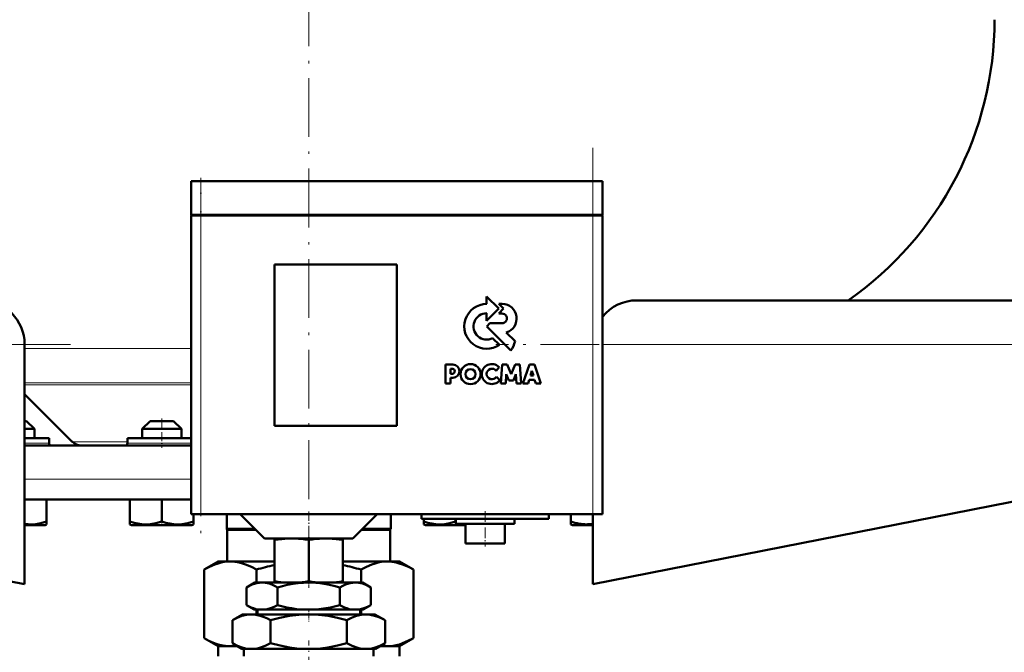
# Model space of a CAD drawing. Extents: x -1976 to 2357, y -1962 to 888.
# Tile 33 of 53: x 88 to 289, y -248 to -119. Entities that reach past the tile are written whole.
import ezdxf

# ---------------------------------------------------------------- set-up
doc = ezdxf.new("R2010")
doc.units = 0
doc.linetypes.add('DASHDOT', pattern=[18.5, 12, -3, 0.5, -3])

msp = doc.modelspace()

# ---------------------------------------------------------------- linework, layer by layer
at = {"color": 7, "linetype": 'DASHDOT', "lineweight": 18}
for p, q in [((146.57, 276.48), (146.57, -227.81)), ((204.56, -226.39), (204.56, -144.79)), ((124.56, -152.49), (124.56, -225.69)), ((97.92, -184.93), (-14.29, -184.93)), ((446.37, -184.93), (184.76, -184.93))]:
    msp.add_line(p, q, dxfattribs=at)
at = {"color": 7, "lineweight": 50}
for p, q in [((124.56, -151.59), (122.56, -151.59)), ((122.56, -158.49), (122.56, -151.59)), ((124.56, -151.59), (204.56, -151.59)), ((206.56, -151.59), (204.56, -151.59)), ((206.56, -158.49), (206.56, -151.59)), ((124.56, -158.49), (122.56, -158.49)), ((122.56, -158.59), (123.15, -158.59)), ((122.56, -158.59), (122.56, -219.59)), ((122.66, -158.59), (122.66, -158.49)), ((123.15, -158.59), (124.56, -158.59)), ((124.56, -158.49), (204.56, -158.49)), ((204.56, -158.59), (124.56, -158.59)), ((206.56, -158.49), (204.56, -158.49)), ((204.56, -158.59), (205.98, -158.59)), ((205.98, -158.59), (206.56, -158.59)), ((206.46, -158.59), (206.46, -158.49)), ((206.56, -219.59), (206.56, -158.59)), ((139.56, -201.59), (139.56, -168.59)), ((139.56, -168.59), (164.56, -168.59)), ((164.56, -168.59), (164.56, -201.59)), ((185.36, -177.62), (182.89, -175.15)), ((182.89, -175.15), (182.89, -176.67)), ((185.35, -176.63), (186.35, -177.62)), ((186.08, -176.63), (185.35, -176.63)), ((415.57, -175.93), (213.57, -175.93)), ((182.89, -180.08), (185.36, -177.62)), ((182.89, -178.56), (182.89, -180.08)), ((186.35, -177.62), (185.37, -178.62)), ((185.37, -178.62), (186.02, -178.62)), ((183.54, -180.62), (182.91, -181.26)), ((186.02, -180.62), (183.54, -180.62)), ((182.91, -181.26), (187.85, -186.19)), ((188.69, -184.29), (186.89, -182.49)), ((185.5, -185.03), (184.11, -183.66)), ((88.57, -184.93), (88.57, -233.93)), ((176, -189.04), (174.49, -189.04)), ((174.49, -189.04), (174.49, -192.92)), ((175.54, -189.89), (175.89, -189.89)), ((175.54, -190.91), (175.54, -189.89)), ((175.89, -190.91), (175.54, -190.91)), ((184.86, -190.36), (185.42, -189.58)), ((186.07, -189.05), (185.81, -192.92)), ((187.05, -189.05), (186.07, -189.05)), ((187.87, -190.98), (187.05, -189.05)), ((188.69, -189.05), (187.87, -190.98)), ((189.67, -189.05), (188.69, -189.05)), ((189.93, -192.92), (189.67, -189.05)), ((191.61, -189.06), (190.3, -192.92)), ((192.63, -189.06), (191.61, -189.06)), ((191.81, -191.27), (192.14, -190.31)), ((192.14, -190.31), (192.44, -191.27)), ((193.94, -192.92), (192.63, -189.06)), ((174.49, -192.92), (175.54, -192.92)), ((175.54, -191.76), (176, -191.76)), ((175.54, -192.92), (175.54, -191.76)), ((185.55, -192.26), (184.87, -191.57)), ((185.81, -192.92), (186.78, -192.92)), ((186.78, -192.92), (186.9, -190.99)), ((186.9, -190.99), (187.4, -192.32)), ((187.4, -192.32), (188.34, -192.32)), ((188.34, -192.32), (188.84, -190.99)), ((188.84, -190.99), (188.97, -192.92)), ((188.97, -192.92), (189.93, -192.92)), ((190.3, -192.92), (191.35, -192.92)), ((191.35, -192.92), (191.59, -192.15)), ((191.59, -192.15), (192.66, -192.15)), ((192.44, -191.27), (191.81, -191.27)), ((192.66, -192.15), (192.9, -192.92)), ((192.9, -192.92), (193.94, -192.92)), ((98.27, -204.8), (88.57, -195.09)), ((88.97, -200.59), (88.57, -200.59)), ((88.97, -200.59), (90.57, -202.19)), ((114.17, -200.59), (112.57, -202.19)), ((118.97, -200.59), (114.17, -200.59)), ((120.57, -202.19), (118.97, -200.59)), ((90.57, -202.19), (88.57, -202.19)), ((90.57, -204.09), (90.57, -202.19)), ((120.57, -202.19), (112.57, -202.19)), ((112.57, -202.19), (112.57, -204.09)), ((120.57, -204.09), (120.57, -202.19)), ((164.56, -201.59), (139.56, -201.59)), ((93.57, -204.09), (88.57, -204.09)), ((93.57, -205.09), (93.57, -204.09)), ((113.07, -204.09), (109.57, -204.09)), ((109.57, -204.09), (109.57, -205.09)), ((122.56, -204.09), (113.07, -204.09)), ((88.57, -205.59), (122.56, -205.59)), ((204.57, -233.93), (341.57, -206.93)), ((88.57, -233.93), (-4.94, -215.5)), ((88.57, -216.59), (122.56, -216.59)), ((93.07, -216.59), (93.07, -221.12)), ((110.07, -216.59), (110.07, -221.12)), ((116.57, -216.59), (116.57, -221.12)), ((123.15, -219.59), (122.56, -219.59)), ((123.07, -219.59), (123.07, -221.12)), ((123.07, -219.59), (123.07, -221.11)), ((124.56, -219.59), (123.15, -219.59)), ((124.56, -219.59), (204.56, -219.59)), ((129.82, -219.59), (129.82, -222.59)), ((137.57, -224.59), (132.57, -219.59)), ((155.57, -224.59), (160.57, -219.59)), ((163.32, -219.59), (163.32, -222.59)), ((169.57, -219.59), (169.57, -220.59)), ((182.56, -220.59), (169.57, -220.59)), ((170.06, -220.59), (170.06, -221.12)), ((176.56, -220.59), (176.56, -221.12)), ((176.57, -220.59), (176.57, -221.59)), ((195.57, -220.59), (182.56, -220.59)), ((188.57, -220.59), (188.57, -221.59)), ((195.57, -219.59), (195.57, -220.59)), ((200.06, -219.59), (200.06, -221.11)), ((205.98, -219.59), (204.56, -219.59)), ((204.57, -219.59), (204.57, -233.93)), ((206.56, -219.59), (205.98, -219.59)), ((88.57, -221.89), (89.65, -221.89)), ((89.65, -221.89), (92.74, -221.89)), ((92.74, -221.89), (93.07, -221.7)), ((93.07, -221.12), (93.07, -221.7)), ((110.07, -221.7), (110.07, -221.12)), ((110.39, -221.89), (110.07, -221.7)), ((110.39, -221.89), (122.74, -221.89)), ((123.07, -221.7), (122.74, -221.89)), ((123.07, -221.11), (123.07, -221.56)), ((123.07, -221.12), (123.07, -221.7)), ((123.07, -221.56), (123.07, -221.7)), ((129.82, -222.59), (135.57, -222.59)), ((129.94, -222.8), (129.82, -222.59)), ((129.94, -222.8), (135.78, -222.8)), ((129.94, -222.8), (129.94, -229.29)), ((157.35, -222.8), (163.19, -222.8)), ((157.57, -222.59), (163.32, -222.59)), ((163.19, -222.8), (163.32, -222.59)), ((163.19, -222.8), (163.19, -229.29)), ((170.06, -221.7), (170.06, -221.12)), ((170.39, -221.89), (170.06, -221.7)), ((170.39, -221.89), (173.48, -221.89)), ((173.48, -221.89), (178.57, -221.89)), ((176.57, -221.59), (182.56, -221.59)), ((178.4, -221.59), (178.57, -221.61)), ((178.57, -221.59), (178.57, -225.59)), ((182.56, -221.59), (188.57, -221.59)), ((186.57, -221.59), (186.57, -225.59)), ((200.06, -221.7), (200.06, -221.11)), ((200.39, -221.89), (200.06, -221.7)), ((200.39, -221.89), (202.2, -221.89)), ((202.2, -221.89), (204.57, -221.89)), ((137.57, -224.59), (146.57, -224.59)), ((139.56, -224.87), (139.56, -224.59)), ((139.56, -224.87), (139.56, -233.31)), ((146.56, -224.86), (146.56, -233.32)), ((146.57, -224.59), (155.57, -224.59)), ((153.56, -224.59), (153.56, -224.87)), ((153.56, -224.87), (153.56, -233.31)), ((178.57, -225.59), (182.56, -225.59)), ((182.56, -225.59), (186.57, -225.59)), ((125.2, -230.94), (128.07, -229.29)), ((125.2, -244.93), (125.2, -230.94)), ((128.07, -229.29), (130.54, -229.29)), ((130.54, -229.29), (139.56, -229.29)), ((135.88, -230.94), (135.88, -233.59)), ((153.56, -229.29), (162.59, -229.29)), ((157.25, -233.59), (157.25, -230.94)), ((162.59, -229.29), (165.07, -229.29)), ((167.93, -230.94), (165.07, -229.29)), ((167.93, -230.94), (167.93, -244.93)), ((135.57, -233.59), (133.86, -234.57)), ((133.86, -238.17), (133.86, -234.57)), ((137.04, -233.59), (135.57, -233.59)), ((146.57, -233.59), (137.04, -233.59)), ((139.56, -233.59), (139.56, -233.31)), ((139.56, -233.59), (142.24, -233.59)), ((140.21, -238.17), (140.21, -234.57)), ((143.93, -233.59), (142.24, -233.59)), ((143.93, -233.59), (149.19, -233.59)), ((156.09, -233.59), (146.57, -233.59)), ((150.89, -233.59), (149.19, -233.59)), ((150.89, -233.59), (153.56, -233.59)), ((152.92, -238.17), (152.92, -234.57)), ((153.56, -233.31), (153.56, -233.59)), ((157.57, -233.59), (156.09, -233.59)), ((157.57, -233.59), (159.27, -234.57)), ((159.27, -238.17), (159.27, -234.57)), ((135.46, -239.09), (133.86, -238.17)), ((136.26, -239.09), (135.46, -239.09)), ((135.88, -239.09), (135.88, -240.09)), ((136.09, -239.09), (136.09, -240.09)), ((136.26, -239.09), (137.82, -239.09)), ((145.01, -239.09), (137.82, -239.09)), ((145.01, -239.09), (148.12, -239.09)), ((155.31, -239.09), (148.12, -239.09)), ((155.31, -239.09), (156.87, -239.09)), ((157.68, -239.09), (156.87, -239.09)), ((157.04, -239.09), (157.04, -240.09)), ((157.25, -240.09), (157.25, -239.09)), ((157.68, -239.09), (159.27, -238.17)), ((133.07, -240.09), (130.98, -241.29)), ((134.87, -240.09), (133.07, -240.09)), ((146.57, -240.09), (134.87, -240.09)), ((158.26, -240.09), (146.57, -240.09)), ((160.07, -240.09), (158.26, -240.09)), ((160.07, -240.09), (162.15, -241.29)), ((130.98, -245.96), (130.98, -241.29)), ((138.77, -245.96), (138.77, -241.29)), ((154.36, -245.96), (154.36, -241.29)), ((162.15, -245.96), (162.15, -241.29)), ((128.07, -246.59), (125.2, -244.93)), ((165.07, -246.59), (167.93, -244.93)), ((128.07, -246.59), (130.54, -246.59)), ((128.07, -248.59), (128.07, -246.59)), ((130.54, -246.59), (132.06, -246.59)), ((132.93, -247.09), (130.98, -245.96)), ((133.92, -247.09), (132.93, -247.09)), ((133.34, -248.59), (133.34, -247.09)), ((133.92, -247.09), (135.83, -247.09)), ((144.65, -247.09), (135.83, -247.09)), ((144.65, -247.09), (148.48, -247.09)), ((157.3, -247.09), (148.48, -247.09)), ((157.3, -247.09), (159.21, -247.09)), ((160.2, -247.09), (159.21, -247.09)), ((159.79, -248.59), (159.79, -247.09)), ((160.2, -247.09), (162.15, -245.96)), ((161.07, -246.59), (162.59, -246.59)), ((162.59, -246.59), (165.07, -246.59)), ((165.07, -248.59), (165.07, -246.59))]:
    msp.add_line(p, q, dxfattribs=at)
at = {"color": 7, "linetype": 'DASHDOT', "lineweight": 18, "ltscale": 0.207015}
msp.add_line((124.56, -150.9), (124.56, -159.18), dxfattribs=at)
at = {"color": 7, "lineweight": 18}
for p, q in [((124.56, -158.49), (124.56, -151.59)), ((204.56, -158.49), (204.56, -151.59)), ((124.56, -158.59), (124.56, -158.49)), ((124.56, -219.59), (124.56, -158.59)), ((204.56, -158.59), (204.56, -158.49)), ((204.56, -158.59), (204.56, -219.59)), ((-4.94, -184.93), (88.57, -184.93)), ((88.57, -185.79), (122.56, -185.79)), ((424.57, -184.93), (206.56, -184.93)), ((88.57, -192.78), (122.56, -192.78)), ((88.57, -193.2), (122.56, -193.2)), ((98.27, -204.8), (109.57, -204.8)), ((93.57, -205.09), (88.57, -205.09)), ((113.07, -205.09), (109.57, -205.09)), ((116.57, -205.09), (113.07, -205.09)), ((122.56, -205.09), (116.57, -205.09)), ((88.57, -212.48), (122.56, -212.48))]:
    msp.add_line(p, q, dxfattribs=at)
at = {"color": 7, "linetype": 'DASHDOT', "lineweight": 18, "ltscale": 0.150014}
msp.add_line((116.57, -200.09), (116.57, -206.09), dxfattribs=at)
at = {"color": 7, "linetype": 'DASHDOT', "lineweight": 18, "ltscale": 0.158359}
msp.add_line((146.57, -219.06), (146.57, -225.39), dxfattribs=at)
at = {"color": 7, "linetype": 'DASHDOT', "lineweight": 18, "ltscale": 0.180015}
msp.add_line((182.56, -218.99), (182.56, -226.19), dxfattribs=at)
at = {"color": 7, "linetype": 'DASHDOT', "lineweight": 18, "ltscale": 0.02298}
for p, q in [((116.57, -221.96), (116.57, -221.04)), ((176.57, -221.96), (176.57, -221.04))]:
    msp.add_line(p, q, dxfattribs=at)
at = {"color": 7, "linetype": 'DASHDOT', "lineweight": 18, "ltscale": 0.037938}
msp.add_line((146.57, -233.19), (146.57, -234.71), dxfattribs=at)
at = {"color": 7, "linetype": 'DASHDOT', "lineweight": 18, "ltscale": 0.066602}
msp.add_line((146.57, -238.86), (146.57, -241.53), dxfattribs=at)
at = {"color": 7, "linetype": 'DASHDOT', "lineweight": 18, "ltscale": 0.355646}
msp.add_line((146.57, -259.63), (146.57, -245.4), dxfattribs=at)
at = {"color": 7, "lineweight": 50}
for points in [[(89.82, -221.7), (90.83, -221.64), (91.87, -221.46), (93.07, -221.12)], [(110.07, -221.12), (110.9, -221.37), (111.7, -221.55), (112.43, -221.66), (113.16, -221.7), (114.25, -221.65), (115.36, -221.46), (116.57, -221.12)], [(116.57, -221.12), (117.4, -221.37), (118.2, -221.55), (118.93, -221.66), (119.66, -221.7), (120.75, -221.65), (121.86, -221.46), (123.07, -221.12)], [(170.06, -221.12), (170.89, -221.37), (171.7, -221.55), (172.43, -221.65), (173.32, -221.7)], [(173.32, -221.7), (174.33, -221.64), (175.36, -221.46), (176.56, -221.12)], [(125.2, -230.94), (126.32, -230.35), (127.42, -229.88), (128.05, -229.67), (128.68, -229.5), (129.31, -229.38), (129.92, -229.31), (130.54, -229.29)], [(130.54, -229.29), (131.47, -229.34), (132.4, -229.5), (133.02, -229.66), (133.64, -229.87), (134.88, -230.4), (135.88, -230.94)], [(157.25, -230.94), (158.36, -230.35), (159.47, -229.88), (160.1, -229.67), (160.73, -229.5), (161.35, -229.38), (161.97, -229.31), (162.59, -229.29)], [(162.59, -229.29), (163.52, -229.34), (164.45, -229.5), (165.06, -229.66), (165.68, -229.87), (166.92, -230.4), (167.93, -230.94)], [(137.04, -233.59), (136.5, -233.62), (135.97, -233.71), (135.5, -233.83), (135.04, -233.99), (134.45, -234.26), (133.86, -234.57)], [(140.21, -234.57), (139.69, -234.29), (139.17, -234.05), (138.47, -233.8), (137.76, -233.64), (137.04, -233.59)], [(146.57, -233.59), (145.49, -233.62), (144.42, -233.71), (143.3, -233.86), (142.19, -234.07), (141.2, -234.3), (140.21, -234.57)], [(152.92, -234.57), (151.72, -234.25), (150.5, -233.98), (148.87, -233.72), (147.22, -233.6), (146.57, -233.59)], [(156.09, -233.59), (155.56, -233.62), (155.02, -233.71), (154.56, -233.83), (154.09, -233.99), (153.5, -234.26), (152.92, -234.57)], [(159.27, -234.57), (158.75, -234.29), (158.22, -234.05), (157.52, -233.8), (156.81, -233.64), (156.09, -233.59)], [(133.86, -238.17), (134.82, -238.65), (135.29, -238.84), (135.78, -238.99), (136.26, -239.09)], [(137.82, -239.09), (138.31, -238.98), (138.79, -238.84), (139.51, -238.54), (140.21, -238.17)], [(140.21, -238.17), (142.11, -238.65), (143.07, -238.84), (144.04, -238.99), (145.01, -239.09)], [(148.12, -239.09), (149.1, -238.98), (150.07, -238.84), (151.03, -238.65), (152.92, -238.17)], [(152.92, -238.17), (153.87, -238.65), (154.35, -238.84), (154.83, -238.99), (155.31, -239.09)], [(156.87, -239.09), (157.36, -238.98), (157.85, -238.84), (158.56, -238.54), (159.27, -238.17)], [(134.87, -240.09), (134.38, -240.11), (133.89, -240.17), (132.91, -240.41), (131.93, -240.8), (130.98, -241.29)], [(138.77, -241.29), (138.13, -240.95), (137.49, -240.65), (136.63, -240.35), (135.75, -240.15), (134.87, -240.09)], [(146.57, -240.09), (145.57, -240.11), (144.58, -240.17), (142.62, -240.41), (140.68, -240.8), (138.77, -241.29)], [(154.36, -241.29), (152.45, -240.8), (150.51, -240.41), (148.55, -240.17), (147.56, -240.11), (146.57, -240.09)], [(158.26, -240.09), (157.76, -240.11), (157.27, -240.17), (156.29, -240.41), (155.32, -240.8), (154.36, -241.29)], [(162.15, -241.29), (161.52, -240.95), (160.87, -240.65), (160.01, -240.35), (159.14, -240.15), (158.26, -240.09)], [(130.54, -246.59), (129.61, -246.53), (128.68, -246.37), (128.07, -246.21), (127.45, -246.01), (126.21, -245.47), (125.2, -244.93)], [(167.93, -244.93), (166.82, -245.52), (165.71, -246), (165.08, -246.21), (164.45, -246.37), (163.82, -246.49), (163.21, -246.56), (162.59, -246.59)], [(130.98, -245.96), (132.05, -246.51), (133.01, -246.87), (133.92, -247.09)], [(135.83, -247.09), (136.73, -246.87), (137.7, -246.51), (138.77, -245.96)], [(138.77, -245.96), (140.71, -246.46), (142.67, -246.85), (143.66, -246.99), (144.65, -247.09)], [(148.48, -247.09), (149.47, -246.99), (150.46, -246.85), (152.42, -246.46), (154.36, -245.96)], [(154.36, -245.96), (155.43, -246.51), (156.4, -246.87), (157.3, -247.09)], [(159.21, -247.09), (160.12, -246.87), (161.08, -246.51), (162.15, -245.96)]]:
    msp.add_lwpolyline(points, dxfattribs=at)
for centre, radius in [((179.61, -191), 2.05), ((179.59, -191.02), 1.03)]:
    msp.add_circle(centre, radius, dxfattribs=at)
for centre, radius, start, end in [((216.57, -118.59), 70, 305.0002, 360), ((79.57, -184.93), 9, 0, 90), ((182.91, -181.25), 4.58, 90.1383, 304.4298), ((186.01, -179.63), 3, 287.1499, 88.7273), ((213.57, -184.93), 9, 90, 141.0602), ((182.91, -181.26), 2.69, 90.2347, 296.6674), ((186.02, -179.62), 1, 269.9385, 89.9386), ((183.03, -182.92), 5.82, 325.8057, 346.3515), ((175.89, -190.4), 0.509, 270.4383, 90.0947), ((175.99, -190.4), 1.36, 270.7089, 89.4662), ((183.94, -190.99), 2.05, 43.4814, 321.8497), ((183.97, -190.97), 1.08, 34.2807, 326.1974), ((100.18, -202.89), 2.7, 225, 270.0003), ((94.07, -205.09), 0.5, 180, 270), ((109.07, -205.09), 0.5, 270, 360), ((89.83, -212.99), 8.71, 261.6837, 269.9335), ((203.9, -209.82), 11.93, 251.2031, 259.844), ((203.31, -213.04), 8.65, 259.9425, 278.3361), ((143.33, -248.13), 23.56, 92.1952, 99.1944), ((142.85, -248.05), 23.48, 80.893, 87.8135), ((150.28, -248.05), 23.48, 92.1902, 99.1073), ((149.8, -248.13), 23.56, 80.8063, 87.8012), ((149.22, -276.75), 47.71, 101.6696, 106.2247), ((143.91, -276.76), 47.72, 73.7754, 78.3308), ((143.37, -209.7), 23.91, 260.8433, 267.2838), ((142.81, -209.79), 23.83, 272.708, 279.07), ((150.32, -209.78), 23.83, 260.9296, 267.2892), ((149.76, -209.7), 23.91, 272.719, 279.1561), ((130.54, -238.41), 8.18, 270.049, 279.4069), ((162.59, -238.41), 8.18, 260.597, 269.9511)]:
    msp.add_arc(centre, radius, start, end, dxfattribs=at)

doc.saveas('drawing.dxf')
